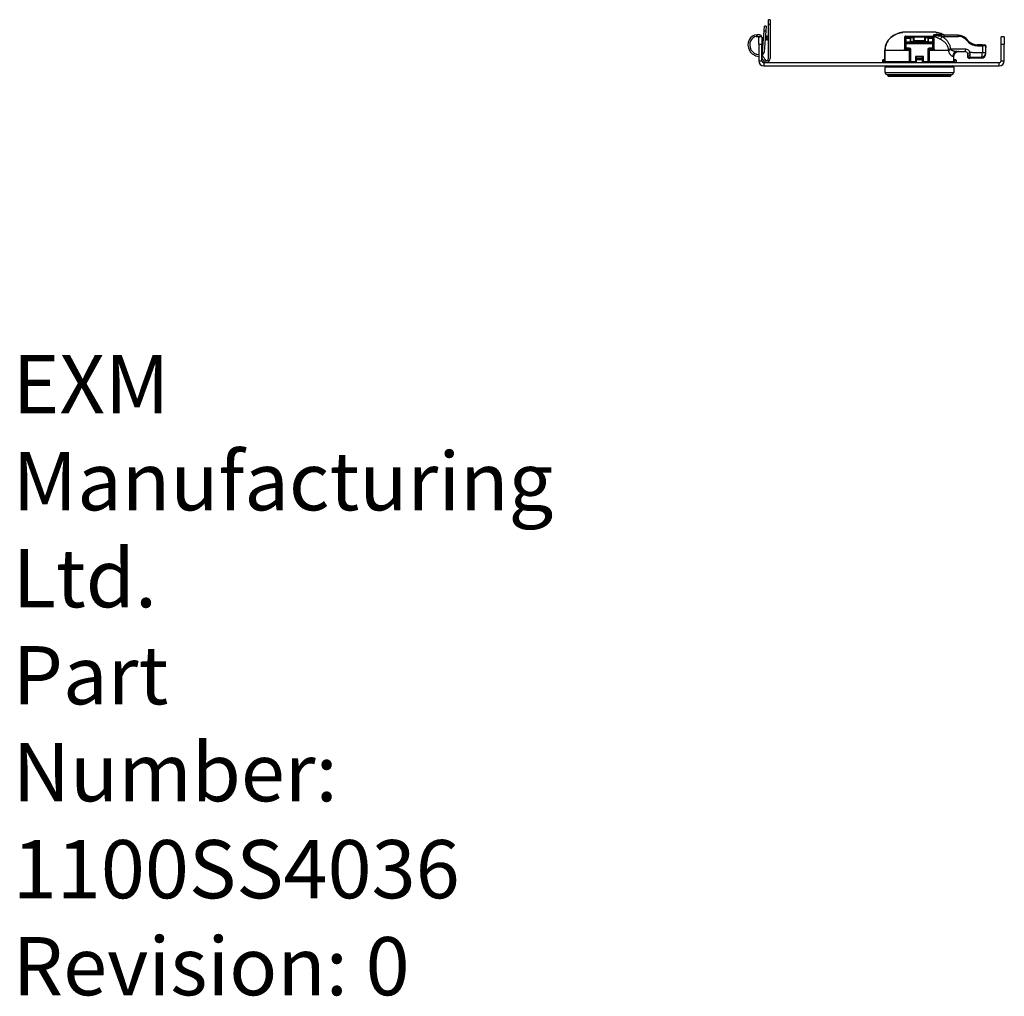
# Model space of a CAD drawing. Header units: inches. Extents: x 0 to 107, y -11 to 60.
# Tile 1 of 21: x 0 to 17, y -11 to 6. Entities that reach past the tile are written whole.
import ezdxf

# ---------------------------------------------------------------- set-up
doc = ezdxf.new("R2010")
doc.units = ezdxf.units.IN
doc.header["$MEASUREMENT"] = 0
doc.layers.get('0').update_dxf_attribs({"lineweight": 25})
doc.layers.add('Visible Edges(ANSI)', color=7, linetype='Continuous', lineweight=25)
doc.layers.add('Visible Tangent Edges(ANSI)', color=7, linetype='Continuous', lineweight=25)
doc.styles.get("Standard").update_dxf_attribs({"font": 'arialbd.ttf'})

msp = doc.modelspace()

# ---------------------------------------------------------------- linework, layer by layer
at = {"layer": 'Visible Edges(ANSI)'}
for p, q in [((13.018, 5.765), (12.989, 5.765)), ((12.989, 5.686), (12.989, 5.765)), ((13.018, 5.765), (13.018, 5.686)), ((12.915, 5.576), (12.92, 5.655)), ((12.95, 5.653), (12.92, 5.655)), ((12.95, 5.653), (12.944, 5.574)), ((12.989, 5.096), (12.989, 5.686)), ((13.018, 5.686), (13.018, 5.096)), ((12.824, 5.345), (12.824, 5.47)), ((12.879, 5.47), (12.824, 5.47)), ((12.864, 5.47), (12.873, 5.489)), ((12.866, 5.492), (12.873, 5.489)), ((12.879, 5.47), (12.879, 5.345)), ((12.89, 5.224), (12.915, 5.576)), ((12.944, 5.574), (12.919, 5.221)), ((12.943, 5.439), (12.935, 5.45)), ((12.982, 5.485), (12.94, 5.435)), ((12.94, 5.435), (12.962, 5.416)), ((12.945, 5.487), (12.963, 5.463)), ((12.96, 5.417), (12.957, 5.421)), ((12.961, 5.417), (12.96, 5.417)), ((12.962, 5.416), (12.989, 5.448)), ((12.984, 5.434), (12.968, 5.423)), ((12.981, 5.438), (12.984, 5.434)), ((15.866, 5.55), (15.301, 5.55)), ((15.343, 5.269), (15.343, 5.453)), ((15.348, 5.436), (15.348, 5.377)), ((15.815, 5.463), (15.353, 5.463)), ((15.358, 5.446), (15.426, 5.446)), ((15.426, 5.463), (15.426, 5.392)), ((15.486, 5.41), (15.486, 5.463)), ((15.682, 5.463), (15.682, 5.41)), ((15.741, 5.392), (15.741, 5.463)), ((15.741, 5.446), (15.81, 5.446)), ((15.82, 5.377), (15.82, 5.436)), ((15.825, 5.453), (15.825, 5.269)), ((16.25, 5.498), (15.907, 5.498)), ((16.437, 5.392), (16.39, 5.44)), ((17.044, 5.47), (16.989, 5.47)), ((16.989, 5.345), (16.989, 5.47)), ((17.044, 5.47), (17.044, 5.345)), ((12.824, 5.345), (12.824, 5.056)), ((12.879, 5.056), (12.879, 5.345)), ((15.348, 5.377), (15.348, 5.358)), ((15.348, 5.358), (15.348, 5.273)), ((15.81, 5.368), (15.358, 5.368)), ((15.358, 5.264), (15.417, 5.264)), ((15.422, 5.249), (15.422, 5.256)), ((15.422, 5.235), (15.422, 5.249)), ((15.426, 5.254), (15.426, 5.039)), ((15.436, 5.382), (15.732, 5.382)), ((15.741, 5.039), (15.741, 5.254)), ((15.746, 5.256), (15.746, 5.249)), ((15.746, 5.249), (15.746, 5.235)), ((15.751, 5.264), (15.81, 5.264)), ((15.82, 5.358), (15.82, 5.377)), ((15.82, 5.273), (15.82, 5.358)), ((16.662, 5.335), (16.576, 5.335)), ((16.662, 5.335), (16.706, 5.335)), ((16.726, 5.198), (16.726, 5.289)), ((16.989, 5.056), (16.989, 5.345)), ((17.044, 5.056), (17.044, 5.345)), ((12.898, 5.069), (12.881, 5.106)), ((12.908, 5.118), (12.925, 5.082)), ((14.963, 5.08), (14.984, 5.081)), ((14.993, 5.081), (14.984, 5.081)), ((14.993, 5.235), (14.993, 5.048)), ((15.422, 5.048), (15.422, 5.235)), ((15.525, 5.114), (15.525, 5.081)), ((15.525, 5.081), (15.525, 5.025)), ((15.643, 5.081), (15.643, 5.114)), ((15.643, 5.025), (15.643, 5.081)), ((15.746, 5.235), (15.746, 5.048)), ((16.179, 5.048), (16.179, 5.138)), ((16.184, 5.081), (16.179, 5.081)), ((16.184, 5.081), (16.205, 5.08)), ((16.231, 5.217), (16.371, 5.217)), ((16.411, 5.177), (16.411, 5.16)), ((16.411, 5.16), (16.411, 5.139)), ((16.649, 5.104), (16.451, 5.1)), ((16.726, 5.183), (16.726, 5.198)), ((16.958, 5.025), (12.91, 5.025)), ((12.91, 4.97), (16.958, 4.97)), ((14.954, 5.025), (14.954, 5.07)), ((14.993, 4.95), (14.993, 4.86)), ((15.412, 5.038), (15.003, 5.038)), ((15.2, 5.029), (15.515, 5.029)), ((15.412, 5.038), (15.426, 5.038)), ((15.653, 5.029), (15.968, 5.029)), ((15.741, 5.038), (15.756, 5.038)), ((16.169, 5.038), (15.756, 5.038)), ((16.175, 4.95), (16.175, 4.86)), ((16.214, 5.07), (16.214, 5.025)), ((16.097, 4.789), (15.071, 4.789))]:
    msp.add_line(p, q, dxfattribs=at)
at = {"layer": 'Visible Edges(ANSI)', "flags": 128}
for points in [[(12.78, 5.476), (12.783, 5.477), (12.786, 5.477), (12.789, 5.477), (12.792, 5.477), (12.795, 5.478), (12.798, 5.478), (12.801, 5.478), (12.804, 5.478), (12.807, 5.477), (12.81, 5.477), (12.813, 5.477), (12.815, 5.477), (12.818, 5.476), (12.821, 5.476), (12.823, 5.475), (12.826, 5.475), (12.828, 5.474), (12.831, 5.474), (12.833, 5.473), (12.836, 5.473), (12.838, 5.472), (12.84, 5.471), (12.842, 5.471), (12.844, 5.47)], [(12.866, 5.492), (12.865, 5.493), (12.863, 5.494), (12.861, 5.495), (12.859, 5.496), (12.857, 5.496), (12.855, 5.497), (12.852, 5.498), (12.85, 5.499), (12.847, 5.5), (12.844, 5.501), (12.841, 5.502), (12.838, 5.502), (12.835, 5.503), (12.831, 5.504), (12.828, 5.505), (12.824, 5.505), (12.821, 5.506), (12.817, 5.506), (12.813, 5.507), (12.809, 5.507), (12.806, 5.507), (12.802, 5.507), (12.798, 5.507), (12.794, 5.507)], [(15.27, 5.543), (15.243, 5.537), (15.216, 5.529), (15.19, 5.519), (15.164, 5.507), (15.14, 5.494), (15.116, 5.478), (15.095, 5.46), (15.074, 5.44), (15.056, 5.418), (15.04, 5.395), (15.026, 5.371), (15.014, 5.345), (15.005, 5.318), (14.998, 5.291), (14.994, 5.263), (14.993, 5.235)], [(15.27, 5.543), (15.275, 5.544), (15.28, 5.544), (15.284, 5.545), (15.288, 5.546), (15.292, 5.547), (15.295, 5.547), (15.297, 5.548), (15.297, 5.548)], [(15.295, 5.547), (15.29, 5.546), (15.284, 5.545), (15.278, 5.544), (15.27, 5.543)], [(15.343, 5.453), (15.343, 5.454), (15.343, 5.454), (15.343, 5.455), (15.343, 5.455), (15.343, 5.456), (15.343, 5.456), (15.344, 5.457), (15.344, 5.457), (15.344, 5.458), (15.344, 5.458), (15.345, 5.459), (15.345, 5.459), (15.345, 5.46), (15.346, 5.46), (15.346, 5.461), (15.347, 5.461), (15.348, 5.462), (15.348, 5.462), (15.349, 5.462), (15.35, 5.463), (15.35, 5.463), (15.351, 5.463), (15.352, 5.463), (15.353, 5.463)], [(15.815, 5.463), (15.816, 5.463), (15.817, 5.463), (15.817, 5.463), (15.818, 5.463), (15.819, 5.462), (15.82, 5.462), (15.82, 5.462), (15.821, 5.461), (15.821, 5.461), (15.822, 5.46), (15.823, 5.46), (15.823, 5.459), (15.823, 5.459), (15.824, 5.458), (15.824, 5.458), (15.824, 5.457), (15.824, 5.457), (15.825, 5.456), (15.825, 5.456), (15.825, 5.455), (15.825, 5.455), (15.825, 5.454), (15.825, 5.454), (15.825, 5.453)], [(15.87, 5.548), (15.871, 5.548), (15.873, 5.547), (15.876, 5.547), (15.88, 5.546), (15.884, 5.545), (15.888, 5.544), (15.893, 5.543), (15.898, 5.543)], [(16.021, 5.498), (16.007, 5.506), (15.992, 5.513), (15.961, 5.526), (15.93, 5.536), (15.898, 5.543)], [(16.022, 5.498), (16.015, 5.498), (16.009, 5.5)], [(15.495, 5.377), (15.496, 5.377), (15.496, 5.377), (15.496, 5.376), (15.497, 5.376), (15.497, 5.376), (15.498, 5.375), (15.498, 5.375), (15.498, 5.374), (15.499, 5.374), (15.499, 5.374), (15.499, 5.373), (15.5, 5.373), (15.5, 5.372), (15.5, 5.372), (15.501, 5.371), (15.501, 5.371), (15.501, 5.371), (15.502, 5.37), (15.502, 5.37), (15.502, 5.369), (15.503, 5.369), (15.503, 5.368), (15.503, 5.368), (15.503, 5.368)], [(15.665, 5.368), (15.665, 5.368), (15.665, 5.368), (15.665, 5.369), (15.666, 5.369), (15.666, 5.37), (15.666, 5.37), (15.666, 5.371), (15.667, 5.371), (15.667, 5.371), (15.667, 5.372), (15.668, 5.372), (15.668, 5.373), (15.669, 5.373), (15.669, 5.374), (15.669, 5.374), (15.67, 5.374), (15.67, 5.375), (15.67, 5.375), (15.671, 5.376), (15.671, 5.376), (15.671, 5.376), (15.672, 5.377), (15.672, 5.377), (15.673, 5.377)], [(16.726, 5.289), (16.726, 5.302), (16.726, 5.315)], [(16.179, 5.138), (16.179, 5.141), (16.179, 5.145), (16.18, 5.148), (16.18, 5.152), (16.181, 5.156), (16.182, 5.159), (16.183, 5.162), (16.184, 5.166), (16.186, 5.169), (16.187, 5.172), (16.189, 5.175), (16.191, 5.178), (16.193, 5.181), (16.195, 5.184), (16.197, 5.187), (16.199, 5.19), (16.202, 5.192), (16.204, 5.194), (16.207, 5.197), (16.21, 5.199), (16.213, 5.201), (16.216, 5.203), (16.219, 5.205), (16.222, 5.207)], [(16.265, 5.217), (16.263, 5.217), (16.261, 5.217), (16.259, 5.216), (16.257, 5.216), (16.255, 5.216), (16.253, 5.216), (16.251, 5.216), (16.249, 5.215), (16.247, 5.215), (16.245, 5.215), (16.243, 5.214), (16.241, 5.214), (16.24, 5.214), (16.238, 5.213), (16.236, 5.213), (16.235, 5.212), (16.233, 5.212), (16.231, 5.211), (16.23, 5.21), (16.228, 5.21), (16.227, 5.209), (16.225, 5.208), (16.223, 5.208), (16.222, 5.207)], [(16.409, 5.188), (16.409, 5.187), (16.41, 5.187), (16.41, 5.187), (16.41, 5.186), (16.41, 5.186), (16.41, 5.185), (16.41, 5.185), (16.41, 5.184), (16.41, 5.184), (16.41, 5.183), (16.41, 5.183), (16.41, 5.182), (16.41, 5.182), (16.411, 5.182), (16.411, 5.181), (16.411, 5.181), (16.411, 5.18), (16.411, 5.18), (16.411, 5.179), (16.411, 5.179), (16.411, 5.179), (16.411, 5.178), (16.411, 5.178), (16.411, 5.177)], [(14.993, 5.048), (14.994, 5.044), (14.996, 5.04), (14.999, 5.039), (15.003, 5.038)], [(15.076, 5.038), (15.07, 5.037), (15.064, 5.034), (15.06, 5.03), (15.057, 5.025)], [(16.111, 5.025), (16.108, 5.03), (16.104, 5.034), (16.098, 5.037), (16.092, 5.038)], [(16.169, 5.038), (16.169, 5.038), (16.17, 5.038), (16.171, 5.038), (16.171, 5.038), (16.172, 5.038), (16.172, 5.039), (16.173, 5.039), (16.174, 5.039), (16.174, 5.039), (16.175, 5.04), (16.175, 5.04), (16.176, 5.041), (16.176, 5.041), (16.177, 5.042), (16.177, 5.042), (16.178, 5.043), (16.178, 5.043), (16.178, 5.044), (16.178, 5.044), (16.179, 5.045), (16.179, 5.046), (16.179, 5.046), (16.179, 5.047), (16.179, 5.048)]]:
    msp.add_lwpolyline(points, dxfattribs=at)
at = {"layer": 'Visible Edges(ANSI)'}
for centre, radius, start, end in [((12.835, 5.332), 0.197, 153.245, 266.7696), ((12.8, 5.35), 0.157, 92.0902, 153.245), ((12.8, 5.35), 0.128, 99.0892, 153.245), ((12.971, 5.505), 0.0315, 176, 216), ((12.957, 5.505), 0.0315, 320, 0), ((15.301, 5.54), 0.00925, 90, 131.9303), ((15.358, 5.436), 0.00984, 90, 180), ((15.81, 5.436), 0.00984, 0, 90), ((15.866, 5.54), 0.00984, 49.4973, 90), ((16.25, 5.301), 0.197, 45, 90), ((12.835, 5.332), 0.167, 153.245, 266.1988), ((15.358, 5.358), 0.00984, 90, 180), ((15.358, 5.273), 0.00984, 180, 270), ((15.417, 5.254), 0.00984, 0, 90), ((15.436, 5.392), 0.00984, 180, 270), ((15.732, 5.392), 0.00984, 270, 0), ((15.751, 5.254), 0.00984, 90, 180), ((15.81, 5.358), 0.00984, 0, 90), ((15.81, 5.273), 0.00984, 270, 0), ((16.576, 5.532), 0.197, 225, 270), ((16.706, 5.315), 0.0197, 0, 90), ((12.827, 5.228), 0.0634, 265.4012, 267.5032), ((12.827, 5.228), 0.0634, 325.4262, 356), ((12.835, 5.084), 0.0807, 25, 57.0234), ((12.835, 5.084), 0.0511, 25, 30.8443), ((12.828, 5.227), 0.0917, 304.2652, 356), ((12.956, 5.096), 0.063, 205, 0), ((12.956, 5.096), 0.0335, 205, 0), ((14.964, 5.07), 0.00984, 93, 180), ((16.204, 5.07), 0.00984, 0, 87), ((16.371, 5.177), 0.0394, 15.7452, 90), ((16.45, 5.139), 0.0394, 180, 271.4321), ((16.647, 5.183), 0.0787, 271.4321, 0), ((12.91, 5.056), 0.086, 180, 270), ((12.91, 5.056), 0.031, 180, 270), ((15.013, 4.95), 0.0197, 90, 180), ((15.2, 5.019), 0.00984, 90, 143.9848), ((15.412, 5.048), 0.00984, 270, 0), ((15.417, 5.039), 0.00984, 270, 0), ((15.515, 5.039), 0.00984, 270, 0), ((15.653, 5.039), 0.00984, 180, 270), ((15.751, 5.039), 0.00984, 180, 270), ((15.756, 5.048), 0.00984, 180, 270), ((15.968, 5.019), 0.00984, 36.0152, 90), ((16.155, 4.95), 0.0197, 0, 90), ((16.958, 5.056), 0.086, 270, 0), ((16.958, 5.056), 0.031, 270, 0), ((15.033, 4.86), 0.0394, 180, 255.7065), ((15.018, 4.802), 0.0197, 25.8305, 75.7065), ((15.071, 4.828), 0.0394, 205.8305, 270), ((16.097, 4.828), 0.0394, 270, 334.1695), ((16.15, 4.802), 0.0197, 104.2935, 154.1695), ((16.135, 4.86), 0.0394, 284.2935, 0)]:
    msp.add_arc(centre, radius, start, end, dxfattribs=at)
at = {"layer": 'Visible Tangent Edges(ANSI)'}
for p, q in [((12.989, 5.686), (13.018, 5.686)), ((12.794, 5.507), (12.78, 5.476)), ((12.915, 5.576), (12.944, 5.574)), ((15.27, 5.543), (15.27, 5.543)), ((15.343, 5.453), (15.353, 5.453)), ((15.35, 5.481), (15.818, 5.481)), ((15.353, 5.453), (15.353, 5.463)), ((15.353, 5.453), (15.371, 5.453)), ((15.353, 5.445), (15.353, 5.453)), ((15.358, 5.377), (15.358, 5.446)), ((15.371, 5.453), (15.371, 5.463)), ((15.436, 5.463), (15.436, 5.46)), ((15.436, 5.383), (15.436, 5.46)), ((15.436, 5.46), (15.476, 5.46)), ((15.476, 5.46), (15.476, 5.463)), ((15.476, 5.46), (15.476, 5.401)), ((15.495, 5.401), (15.495, 5.463)), ((15.673, 5.463), (15.673, 5.401)), ((15.692, 5.463), (15.692, 5.46)), ((15.692, 5.401), (15.692, 5.46)), ((15.692, 5.46), (15.732, 5.46)), ((15.732, 5.46), (15.732, 5.463)), ((15.732, 5.46), (15.732, 5.383)), ((15.797, 5.463), (15.797, 5.453)), ((15.797, 5.453), (15.815, 5.453)), ((15.81, 5.446), (15.81, 5.377)), ((15.815, 5.463), (15.815, 5.453)), ((15.815, 5.453), (15.825, 5.453)), ((15.815, 5.453), (15.815, 5.445)), ((15.882, 5.508), (15.997, 5.508)), ((15.898, 5.543), (15.898, 5.543)), ((15.968, 5.478), (16.256, 5.478)), ((16.381, 5.426), (16.428, 5.378)), ((12.824, 5.345), (12.879, 5.345)), ((15.329, 5.25), (15.329, 5.259)), ((15.348, 5.276), (15.343, 5.276)), ((15.358, 5.377), (15.348, 5.377)), ((15.358, 5.358), (15.348, 5.358)), ((15.348, 5.273), (15.358, 5.273)), ((15.353, 5.259), (15.353, 5.265)), ((15.495, 5.377), (15.358, 5.377)), ((15.358, 5.368), (15.358, 5.377)), ((15.358, 5.358), (15.358, 5.368)), ((15.358, 5.358), (15.81, 5.358)), ((15.358, 5.273), (15.358, 5.358)), ((15.417, 5.273), (15.358, 5.273)), ((15.358, 5.264), (15.358, 5.273)), ((15.409, 5.25), (15.409, 5.235)), ((15.412, 5.264), (15.412, 5.259)), ((15.417, 5.273), (15.417, 5.264)), ((15.422, 5.256), (15.424, 5.261)), ((15.436, 5.254), (15.426, 5.254)), ((15.436, 5.383), (15.436, 5.382)), ((15.732, 5.383), (15.436, 5.383)), ((15.436, 5.039), (15.436, 5.254)), ((15.495, 5.392), (15.495, 5.401)), ((15.673, 5.401), (15.495, 5.401)), ((15.495, 5.392), (15.673, 5.392)), ((15.495, 5.377), (15.495, 5.368)), ((15.673, 5.401), (15.673, 5.392)), ((15.673, 5.368), (15.673, 5.377)), ((15.81, 5.377), (15.673, 5.377)), ((15.732, 5.382), (15.732, 5.383)), ((15.732, 5.254), (15.732, 5.039)), ((15.741, 5.254), (15.732, 5.254)), ((15.744, 5.261), (15.746, 5.256)), ((15.81, 5.273), (15.751, 5.273)), ((15.751, 5.264), (15.751, 5.273)), ((15.756, 5.259), (15.756, 5.264)), ((15.759, 5.235), (15.759, 5.25)), ((15.81, 5.377), (15.82, 5.377)), ((15.81, 5.377), (15.81, 5.368)), ((15.81, 5.368), (15.81, 5.358)), ((15.82, 5.358), (15.81, 5.358)), ((15.81, 5.358), (15.81, 5.273)), ((15.81, 5.273), (15.81, 5.264)), ((15.81, 5.273), (15.82, 5.273)), ((15.815, 5.265), (15.815, 5.259)), ((15.825, 5.276), (15.82, 5.276)), ((15.839, 5.259), (15.839, 5.25)), ((16.382, 5.256), (16.123, 5.256)), ((16.581, 5.315), (16.667, 5.315)), ((16.667, 5.315), (16.667, 5.198)), ((16.725, 5.315), (16.667, 5.315)), ((16.725, 5.315), (16.726, 5.315)), ((16.989, 5.345), (17.044, 5.345)), ((14.984, 5.071), (14.984, 5.081)), ((14.993, 5.235), (14.993, 5.235)), ((14.993, 5.048), (14.993, 5.235)), ((15.409, 5.235), (14.993, 5.235)), ((15.409, 5.235), (15.409, 5.048)), ((15.422, 5.235), (15.409, 5.235)), ((15.534, 5.125), (15.515, 5.135)), ((15.515, 5.135), (15.525, 5.116)), ((15.653, 5.135), (15.515, 5.135)), ((15.515, 5.135), (15.515, 5.039)), ((15.525, 5.081), (15.535, 5.081)), ((15.534, 5.125), (15.634, 5.125)), ((15.535, 5.09), (15.535, 5.124)), ((15.535, 5.09), (15.535, 5.081)), ((15.633, 5.09), (15.535, 5.09)), ((15.535, 5.025), (15.535, 5.081)), ((15.535, 5.081), (15.633, 5.081)), ((15.633, 5.124), (15.633, 5.09)), ((15.633, 5.081), (15.633, 5.09)), ((15.633, 5.081), (15.633, 5.025)), ((15.633, 5.081), (15.643, 5.081)), ((15.653, 5.135), (15.634, 5.125)), ((15.643, 5.116), (15.653, 5.135)), ((15.653, 5.039), (15.653, 5.135)), ((15.759, 5.235), (15.746, 5.235)), ((16.084, 5.235), (15.759, 5.235)), ((15.759, 5.048), (15.759, 5.235)), ((16.179, 5.138), (16.159, 5.138)), ((16.184, 5.081), (16.184, 5.071)), ((16.451, 5.1), (16.452, 5.122)), ((16.726, 5.198), (16.667, 5.198)), ((12.824, 5.056), (12.879, 5.056)), ((12.91, 5.025), (12.91, 4.97)), ((14.975, 5.071), (14.954, 5.07)), ((14.975, 5.071), (14.975, 5.025)), ((14.984, 5.071), (14.975, 5.071)), ((14.984, 5.025), (14.984, 5.071)), ((14.984, 5.071), (14.993, 5.071)), ((14.993, 5.048), (14.993, 5.048)), ((14.993, 5.048), (15.409, 5.048)), ((16.175, 4.95), (14.993, 4.95)), ((15.409, 5.048), (15.422, 5.048)), ((15.426, 5.048), (15.422, 5.048)), ((15.427, 5.039), (15.426, 5.039)), ((15.436, 5.039), (15.427, 5.039)), ((15.515, 5.039), (15.436, 5.039)), ((15.436, 5.039), (15.436, 5.029)), ((15.515, 5.029), (15.515, 5.039)), ((15.525, 5.039), (15.515, 5.039)), ((15.653, 5.039), (15.643, 5.039)), ((15.732, 5.039), (15.653, 5.039)), ((15.653, 5.039), (15.653, 5.029)), ((15.732, 5.029), (15.732, 5.039)), ((15.741, 5.039), (15.732, 5.039)), ((15.746, 5.048), (15.741, 5.048)), ((15.741, 5.039), (15.741, 5.039)), ((15.746, 5.048), (15.759, 5.048)), ((15.759, 5.048), (16.179, 5.048)), ((16.179, 5.071), (16.184, 5.071)), ((16.184, 5.071), (16.184, 5.025)), ((16.193, 5.071), (16.184, 5.071)), ((16.193, 5.025), (16.193, 5.071)), ((16.214, 5.07), (16.193, 5.071)), ((16.958, 4.97), (16.958, 5.025)), ((16.989, 5.056), (17.044, 5.056)), ((14.993, 4.86), (16.175, 4.86)), ((15.023, 4.822), (16.145, 4.822)), ((16.132, 4.811), (15.036, 4.811))]:
    msp.add_line(p, q, dxfattribs=at)
at = {"layer": 'Visible Tangent Edges(ANSI)', "flags": 128}
for points in [[(14.993, 5.235), (14.994, 5.253), (14.996, 5.272), (14.999, 5.291), (15.003, 5.309), (15.008, 5.327), (15.015, 5.345), (15.022, 5.362), (15.031, 5.379), (15.04, 5.395), (15.051, 5.411), (15.062, 5.425), (15.075, 5.44), (15.088, 5.453), (15.102, 5.466), (15.117, 5.477), (15.132, 5.488), (15.148, 5.498), (15.164, 5.507), (15.181, 5.515), (15.198, 5.523), (15.216, 5.529), (15.234, 5.534), (15.252, 5.539), (15.27, 5.543)], [(15.27, 5.543), (15.272, 5.543), (15.274, 5.543), (15.276, 5.544), (15.278, 5.544), (15.28, 5.544), (15.282, 5.545), (15.283, 5.545), (15.285, 5.545), (15.287, 5.546), (15.288, 5.546), (15.29, 5.546), (15.291, 5.547), (15.293, 5.547), (15.294, 5.547), (15.295, 5.547), (15.296, 5.548), (15.297, 5.548), (15.298, 5.548), (15.299, 5.548), (15.299, 5.548), (15.3, 5.548), (15.3, 5.549), (15.3, 5.549), (15.3, 5.549)], [(15.3, 5.549), (15.3, 5.549), (15.3, 5.549), (15.3, 5.549), (15.3, 5.549), (15.3, 5.549), (15.3, 5.549), (15.3, 5.549), (15.3, 5.549), (15.301, 5.549), (15.301, 5.549), (15.301, 5.549), (15.301, 5.549), (15.301, 5.55), (15.301, 5.55), (15.301, 5.55), (15.301, 5.55), (15.301, 5.55), (15.301, 5.55), (15.301, 5.55), (15.301, 5.55), (15.301, 5.55), (15.301, 5.55), (15.301, 5.55), (15.301, 5.55)], [(15.33, 5.46), (15.33, 5.454), (15.33, 5.447), (15.33, 5.44), (15.33, 5.433), (15.329, 5.426), (15.329, 5.419), (15.329, 5.411), (15.329, 5.403), (15.329, 5.395), (15.329, 5.387), (15.329, 5.378), (15.329, 5.37), (15.329, 5.361), (15.329, 5.353), (15.329, 5.344), (15.329, 5.335), (15.329, 5.325), (15.329, 5.316), (15.329, 5.307), (15.329, 5.297), (15.329, 5.288), (15.329, 5.278), (15.329, 5.269), (15.329, 5.259)], [(15.35, 5.481), (15.348, 5.481), (15.347, 5.48), (15.345, 5.48), (15.344, 5.48), (15.342, 5.479), (15.341, 5.479), (15.34, 5.478), (15.338, 5.477), (15.337, 5.476), (15.336, 5.475), (15.335, 5.474), (15.334, 5.473), (15.333, 5.472), (15.333, 5.471), (15.332, 5.47), (15.332, 5.469), (15.331, 5.468), (15.331, 5.467), (15.33, 5.466), (15.33, 5.465), (15.33, 5.463), (15.33, 5.462), (15.33, 5.461), (15.33, 5.46)], [(15.371, 5.453), (15.372, 5.453), (15.373, 5.453), (15.374, 5.453), (15.375, 5.454), (15.376, 5.454), (15.376, 5.454), (15.377, 5.454), (15.378, 5.454), (15.379, 5.455), (15.38, 5.455), (15.38, 5.455), (15.381, 5.456), (15.382, 5.456), (15.383, 5.457), (15.383, 5.457), (15.384, 5.458), (15.385, 5.458), (15.385, 5.459), (15.386, 5.46), (15.386, 5.46), (15.387, 5.461), (15.387, 5.462), (15.388, 5.462), (15.388, 5.463)], [(15.78, 5.463), (15.78, 5.462), (15.78, 5.462), (15.781, 5.461), (15.781, 5.46), (15.782, 5.46), (15.783, 5.459), (15.783, 5.458), (15.784, 5.458), (15.785, 5.457), (15.785, 5.457), (15.786, 5.456), (15.787, 5.456), (15.787, 5.455), (15.788, 5.455), (15.789, 5.455), (15.79, 5.454), (15.791, 5.454), (15.791, 5.454), (15.792, 5.454), (15.793, 5.454), (15.794, 5.453), (15.795, 5.453), (15.796, 5.453), (15.797, 5.453)], [(15.838, 5.46), (15.838, 5.461), (15.838, 5.462), (15.838, 5.463), (15.838, 5.465), (15.837, 5.466), (15.837, 5.467), (15.837, 5.468), (15.836, 5.469), (15.836, 5.47), (15.835, 5.471), (15.834, 5.472), (15.834, 5.473), (15.833, 5.474), (15.832, 5.475), (15.831, 5.476), (15.83, 5.477), (15.828, 5.478), (15.827, 5.479), (15.825, 5.479), (15.824, 5.48), (15.822, 5.48), (15.821, 5.48), (15.82, 5.481), (15.818, 5.481)], [(15.882, 5.508), (15.874, 5.508), (15.866, 5.508), (15.857, 5.507), (15.849, 5.507), (15.841, 5.506), (15.834, 5.504), (15.828, 5.502), (15.825, 5.499), (15.825, 5.494), (15.828, 5.49), (15.834, 5.485), (15.841, 5.481), (15.851, 5.476), (15.861, 5.472), (15.871, 5.467), (15.88, 5.463), (15.889, 5.459), (15.897, 5.455), (15.906, 5.451), (15.915, 5.446), (15.923, 5.442), (15.932, 5.438), (15.94, 5.434), (15.948, 5.429)], [(15.968, 5.478), (15.959, 5.479), (15.949, 5.48), (15.94, 5.481), (15.93, 5.482), (15.92, 5.483), (15.911, 5.484), (15.901, 5.485), (15.892, 5.486), (15.882, 5.487), (15.871, 5.488), (15.86, 5.49), (15.851, 5.491), (15.843, 5.492), (15.837, 5.493), (15.835, 5.494), (15.837, 5.495), (15.842, 5.496), (15.849, 5.497), (15.857, 5.497), (15.867, 5.497), (15.877, 5.497), (15.887, 5.497), (15.897, 5.498), (15.907, 5.498)], [(15.839, 5.259), (15.839, 5.269), (15.839, 5.278), (15.839, 5.288), (15.839, 5.297), (15.839, 5.307), (15.839, 5.316), (15.839, 5.325), (15.839, 5.334), (15.839, 5.343), (15.839, 5.352), (15.839, 5.361), (15.839, 5.37), (15.839, 5.378), (15.839, 5.387), (15.839, 5.395), (15.839, 5.403), (15.839, 5.411), (15.839, 5.419), (15.838, 5.426), (15.838, 5.433), (15.838, 5.44), (15.838, 5.447), (15.838, 5.454), (15.838, 5.46)], [(15.866, 5.55), (15.866, 5.55), (15.866, 5.55), (15.867, 5.55), (15.867, 5.55), (15.867, 5.55), (15.867, 5.55), (15.867, 5.55), (15.867, 5.55), (15.867, 5.55), (15.867, 5.55), (15.867, 5.55), (15.867, 5.549), (15.867, 5.549), (15.867, 5.549), (15.867, 5.549), (15.867, 5.549), (15.867, 5.549), (15.867, 5.549), (15.867, 5.549), (15.867, 5.549), (15.867, 5.549), (15.867, 5.549), (15.867, 5.549), (15.867, 5.549)], [(15.867, 5.549), (15.867, 5.549), (15.867, 5.549), (15.868, 5.548), (15.868, 5.548), (15.869, 5.548), (15.87, 5.548), (15.87, 5.548), (15.871, 5.548), (15.872, 5.547), (15.874, 5.547), (15.875, 5.547), (15.876, 5.547), (15.878, 5.546), (15.879, 5.546), (15.881, 5.546), (15.883, 5.545), (15.884, 5.545), (15.886, 5.545), (15.888, 5.544), (15.89, 5.544), (15.892, 5.544), (15.894, 5.543), (15.896, 5.543), (15.898, 5.543)], [(15.898, 5.543), (15.903, 5.542), (15.908, 5.54), (15.914, 5.539), (15.919, 5.538), (15.924, 5.537), (15.93, 5.535), (15.935, 5.534), (15.94, 5.532), (15.945, 5.531), (15.951, 5.529), (15.956, 5.527), (15.961, 5.526), (15.966, 5.524), (15.971, 5.522), (15.977, 5.52), (15.982, 5.517), (15.987, 5.515), (15.992, 5.513), (15.997, 5.511), (16.001, 5.508), (16.006, 5.506), (16.011, 5.503), (16.016, 5.5), (16.021, 5.498)], [(15.948, 5.429), (15.957, 5.425), (15.966, 5.42), (15.974, 5.415), (15.982, 5.409), (15.99, 5.403), (15.998, 5.398), (16.005, 5.391), (16.012, 5.385), (16.019, 5.378), (16.026, 5.371), (16.032, 5.364), (16.039, 5.356), (16.044, 5.349), (16.05, 5.341), (16.055, 5.333), (16.059, 5.324), (16.064, 5.316), (16.067, 5.307), (16.071, 5.298), (16.074, 5.289), (16.076, 5.28), (16.078, 5.271), (16.08, 5.261), (16.081, 5.252)], [(16.123, 5.256), (16.121, 5.268), (16.12, 5.28), (16.117, 5.291), (16.114, 5.303), (16.111, 5.314), (16.107, 5.325), (16.102, 5.336), (16.097, 5.347), (16.092, 5.357), (16.086, 5.367), (16.079, 5.377), (16.073, 5.387), (16.066, 5.396), (16.058, 5.405), (16.05, 5.414), (16.042, 5.422), (16.034, 5.43), (16.025, 5.438), (16.016, 5.446), (16.007, 5.453), (15.998, 5.459), (15.988, 5.466), (15.978, 5.472), (15.968, 5.478)], [(15.997, 5.508), (15.998, 5.508), (15.999, 5.507), (15.999, 5.507), (16, 5.506), (16.001, 5.506), (16.002, 5.506), (16.003, 5.505), (16.004, 5.505), (16.005, 5.504), (16.006, 5.504), (16.007, 5.503), (16.008, 5.503), (16.009, 5.503), (16.01, 5.502), (16.011, 5.502), (16.012, 5.501), (16.013, 5.501), (16.014, 5.5), (16.015, 5.5), (16.016, 5.499), (16.017, 5.499), (16.018, 5.499), (16.019, 5.498), (16.02, 5.498)], [(16.009, 5.5), (16.009, 5.501), (16.008, 5.501), (16.008, 5.501), (16.007, 5.501), (16.007, 5.502), (16.006, 5.502), (16.005, 5.502), (16.005, 5.503), (16.004, 5.503), (16.004, 5.503), (16.003, 5.503), (16.003, 5.504), (16.002, 5.504), (16.002, 5.504), (16.001, 5.505), (16.001, 5.505), (16, 5.505), (16, 5.506), (15.999, 5.506), (15.999, 5.507), (15.998, 5.507), (15.998, 5.507), (15.997, 5.508), (15.997, 5.508)], [(15.997, 5.508), (15.997, 5.507), (15.998, 5.506), (15.999, 5.506), (16, 5.505), (16.001, 5.504), (16.002, 5.504), (16.003, 5.503), (16.004, 5.502), (16.005, 5.502), (16.006, 5.501), (16.007, 5.501), (16.008, 5.5), (16.01, 5.5), (16.011, 5.499), (16.012, 5.499), (16.013, 5.499), (16.014, 5.498), (16.015, 5.498), (16.016, 5.498), (16.017, 5.498), (16.019, 5.498), (16.02, 5.498), (16.021, 5.498), (16.022, 5.498)], [(15.342, 5.268), (15.341, 5.268), (15.341, 5.268), (15.34, 5.268), (15.34, 5.267), (15.339, 5.267), (15.339, 5.266), (15.338, 5.265), (15.338, 5.265), (15.337, 5.264), (15.337, 5.263), (15.336, 5.262), (15.336, 5.262), (15.335, 5.261), (15.334, 5.26), (15.334, 5.259), (15.333, 5.258), (15.333, 5.257), (15.332, 5.256), (15.332, 5.255), (15.331, 5.254), (15.331, 5.253), (15.33, 5.252), (15.329, 5.251), (15.329, 5.25)], [(15.329, 5.25), (15.33, 5.25), (15.331, 5.251), (15.332, 5.251), (15.333, 5.252), (15.334, 5.252), (15.335, 5.253), (15.336, 5.253), (15.337, 5.254), (15.338, 5.254), (15.339, 5.255), (15.34, 5.255), (15.341, 5.256), (15.342, 5.256), (15.343, 5.257), (15.344, 5.257), (15.345, 5.257), (15.346, 5.258), (15.346, 5.258), (15.347, 5.258), (15.348, 5.259), (15.349, 5.259), (15.349, 5.259), (15.35, 5.259), (15.35, 5.259)], [(15.329, 5.25), (15.332, 5.25), (15.336, 5.25), (15.339, 5.25), (15.342, 5.25), (15.345, 5.25), (15.349, 5.25), (15.352, 5.25), (15.355, 5.25), (15.359, 5.25), (15.362, 5.25), (15.365, 5.25), (15.369, 5.25), (15.372, 5.25), (15.375, 5.25), (15.379, 5.25), (15.382, 5.25), (15.385, 5.25), (15.389, 5.25), (15.392, 5.25), (15.395, 5.25), (15.399, 5.25), (15.402, 5.25), (15.406, 5.25), (15.409, 5.25)], [(15.343, 5.269), (15.343, 5.269), (15.343, 5.269), (15.343, 5.269), (15.343, 5.269), (15.343, 5.269), (15.343, 5.269), (15.343, 5.269), (15.343, 5.269), (15.343, 5.269), (15.343, 5.269), (15.343, 5.269), (15.343, 5.269), (15.342, 5.269), (15.342, 5.269), (15.342, 5.269), (15.342, 5.269), (15.342, 5.269), (15.342, 5.269), (15.342, 5.268), (15.342, 5.268), (15.342, 5.268), (15.342, 5.268), (15.342, 5.268), (15.342, 5.268)], [(15.35, 5.259), (15.351, 5.259), (15.351, 5.259), (15.351, 5.259), (15.351, 5.259), (15.351, 5.259), (15.351, 5.259), (15.352, 5.259), (15.352, 5.259), (15.352, 5.259), (15.352, 5.259), (15.352, 5.259), (15.352, 5.259), (15.352, 5.259), (15.352, 5.259), (15.352, 5.259), (15.352, 5.259), (15.352, 5.259), (15.353, 5.259), (15.353, 5.259), (15.353, 5.259), (15.353, 5.259), (15.353, 5.259), (15.353, 5.259), (15.353, 5.259)], [(15.412, 5.259), (15.409, 5.259), (15.407, 5.259), (15.404, 5.259), (15.401, 5.259), (15.399, 5.259), (15.396, 5.259), (15.394, 5.259), (15.391, 5.259), (15.389, 5.259), (15.386, 5.259), (15.383, 5.259), (15.381, 5.259), (15.378, 5.259), (15.376, 5.259), (15.373, 5.259), (15.371, 5.259), (15.368, 5.259), (15.366, 5.259), (15.363, 5.259), (15.36, 5.259), (15.358, 5.259), (15.355, 5.259), (15.353, 5.259), (15.35, 5.259)], [(15.818, 5.259), (15.815, 5.259), (15.813, 5.259), (15.81, 5.259), (15.807, 5.259), (15.805, 5.259), (15.802, 5.259), (15.8, 5.259), (15.797, 5.259), (15.795, 5.259), (15.792, 5.259), (15.79, 5.259), (15.787, 5.259), (15.785, 5.259), (15.782, 5.259), (15.779, 5.259), (15.777, 5.259), (15.774, 5.259), (15.772, 5.259), (15.769, 5.259), (15.767, 5.259), (15.764, 5.259), (15.761, 5.259), (15.759, 5.259), (15.756, 5.259)], [(15.759, 5.25), (15.762, 5.25), (15.766, 5.25), (15.769, 5.25), (15.772, 5.25), (15.776, 5.25), (15.779, 5.25), (15.783, 5.25), (15.786, 5.25), (15.789, 5.25), (15.793, 5.25), (15.796, 5.25), (15.799, 5.25), (15.803, 5.25), (15.806, 5.25), (15.809, 5.25), (15.813, 5.25), (15.816, 5.25), (15.819, 5.25), (15.823, 5.25), (15.826, 5.25), (15.829, 5.25), (15.832, 5.25), (15.836, 5.25), (15.839, 5.25)], [(15.815, 5.259), (15.815, 5.259), (15.815, 5.259), (15.815, 5.259), (15.815, 5.259), (15.815, 5.259), (15.815, 5.259), (15.815, 5.259), (15.816, 5.259), (15.816, 5.259), (15.816, 5.259), (15.816, 5.259), (15.816, 5.259), (15.816, 5.259), (15.816, 5.259), (15.816, 5.259), (15.816, 5.259), (15.816, 5.259), (15.817, 5.259), (15.817, 5.259), (15.817, 5.259), (15.817, 5.259), (15.817, 5.259), (15.817, 5.259), (15.818, 5.259)], [(15.818, 5.259), (15.818, 5.259), (15.819, 5.259), (15.819, 5.259), (15.82, 5.259), (15.821, 5.258), (15.821, 5.258), (15.822, 5.258), (15.823, 5.257), (15.824, 5.257), (15.825, 5.257), (15.826, 5.256), (15.827, 5.256), (15.828, 5.255), (15.829, 5.255), (15.83, 5.254), (15.831, 5.254), (15.832, 5.253), (15.833, 5.253), (15.834, 5.252), (15.835, 5.252), (15.836, 5.251), (15.837, 5.251), (15.838, 5.25), (15.839, 5.25)], [(15.826, 5.268), (15.826, 5.268), (15.826, 5.268), (15.826, 5.268), (15.826, 5.268), (15.826, 5.268), (15.826, 5.269), (15.826, 5.269), (15.826, 5.269), (15.826, 5.269), (15.826, 5.269), (15.825, 5.269), (15.825, 5.269), (15.825, 5.269), (15.825, 5.269), (15.825, 5.269), (15.825, 5.269), (15.825, 5.269), (15.825, 5.269), (15.825, 5.269), (15.825, 5.269), (15.825, 5.269), (15.825, 5.269), (15.825, 5.269), (15.825, 5.269)], [(15.839, 5.25), (15.838, 5.251), (15.838, 5.252), (15.837, 5.253), (15.837, 5.254), (15.836, 5.255), (15.836, 5.256), (15.835, 5.257), (15.835, 5.258), (15.834, 5.259), (15.834, 5.26), (15.833, 5.261), (15.832, 5.262), (15.832, 5.262), (15.831, 5.263), (15.831, 5.264), (15.83, 5.265), (15.83, 5.265), (15.829, 5.266), (15.828, 5.267), (15.828, 5.267), (15.827, 5.268), (15.827, 5.268), (15.827, 5.268), (15.826, 5.268)], [(16.081, 5.252), (16.081, 5.251), (16.081, 5.25), (16.081, 5.25), (16.081, 5.249), (16.081, 5.248), (16.081, 5.247), (16.082, 5.247), (16.082, 5.246), (16.082, 5.245), (16.082, 5.245), (16.082, 5.244), (16.082, 5.243), (16.082, 5.242), (16.082, 5.242), (16.082, 5.241), (16.082, 5.24), (16.083, 5.24), (16.083, 5.239), (16.083, 5.238), (16.083, 5.238), (16.083, 5.237), (16.083, 5.236), (16.083, 5.235), (16.084, 5.235)], [(16.126, 5.249), (16.126, 5.249), (16.126, 5.25), (16.125, 5.25), (16.125, 5.25), (16.125, 5.25), (16.125, 5.251), (16.125, 5.251), (16.125, 5.251), (16.124, 5.252), (16.124, 5.252), (16.124, 5.252), (16.124, 5.252), (16.124, 5.253), (16.124, 5.253), (16.124, 5.253), (16.123, 5.254), (16.123, 5.254), (16.123, 5.254), (16.123, 5.255), (16.123, 5.255), (16.123, 5.255), (16.123, 5.255), (16.123, 5.256), (16.123, 5.256)], [(16.231, 5.217), (16.227, 5.217), (16.222, 5.217), (16.217, 5.217), (16.212, 5.218), (16.207, 5.218), (16.202, 5.219), (16.197, 5.219), (16.192, 5.22), (16.188, 5.221), (16.183, 5.222), (16.178, 5.223), (16.173, 5.225), (16.168, 5.226), (16.163, 5.228), (16.158, 5.229), (16.154, 5.231), (16.149, 5.233), (16.145, 5.235), (16.141, 5.237), (16.137, 5.239), (16.134, 5.241), (16.13, 5.244), (16.128, 5.246), (16.126, 5.249)], [(16.725, 5.315), (16.725, 5.314), (16.725, 5.313), (16.725, 5.312), (16.725, 5.311), (16.725, 5.31), (16.725, 5.308), (16.725, 5.307), (16.726, 5.306), (16.726, 5.305), (16.726, 5.304), (16.726, 5.303), (16.726, 5.302), (16.726, 5.301), (16.726, 5.3), (16.726, 5.299), (16.726, 5.298), (16.726, 5.296), (16.726, 5.295), (16.726, 5.294), (16.726, 5.293), (16.726, 5.292), (16.726, 5.291), (16.726, 5.29), (16.726, 5.289)], [(16.084, 5.235), (16.085, 5.227), (16.087, 5.219), (16.089, 5.212), (16.092, 5.205), (16.095, 5.198), (16.098, 5.192), (16.101, 5.186), (16.104, 5.181), (16.108, 5.176), (16.111, 5.171), (16.115, 5.166), (16.118, 5.162), (16.122, 5.158), (16.125, 5.155), (16.129, 5.152), (16.133, 5.149), (16.136, 5.146), (16.14, 5.144), (16.143, 5.142), (16.146, 5.141), (16.15, 5.14), (16.153, 5.139), (16.156, 5.138), (16.159, 5.138)], [(16.452, 5.122), (16.453, 5.122), (16.453, 5.123), (16.453, 5.124), (16.453, 5.125), (16.454, 5.126), (16.454, 5.127), (16.454, 5.128), (16.455, 5.129), (16.455, 5.13), (16.455, 5.131), (16.456, 5.133), (16.456, 5.134), (16.456, 5.135), (16.456, 5.137), (16.457, 5.139), (16.457, 5.14), (16.457, 5.142), (16.457, 5.144), (16.458, 5.146), (16.458, 5.148), (16.458, 5.15), (16.458, 5.152), (16.458, 5.154), (16.459, 5.156)], [(16.452, 5.122), (16.461, 5.122), (16.469, 5.122), (16.477, 5.122), (16.485, 5.122), (16.494, 5.122), (16.502, 5.122), (16.51, 5.122), (16.519, 5.122), (16.527, 5.122), (16.535, 5.121), (16.543, 5.121), (16.552, 5.121), (16.56, 5.121), (16.568, 5.121), (16.577, 5.121), (16.585, 5.121), (16.593, 5.121), (16.601, 5.121), (16.61, 5.121), (16.618, 5.121), (16.626, 5.121), (16.635, 5.121), (16.643, 5.121), (16.651, 5.121)], [(16.459, 5.156), (16.459, 5.158), (16.459, 5.159), (16.459, 5.161), (16.459, 5.163), (16.459, 5.164), (16.459, 5.166), (16.459, 5.168), (16.459, 5.169), (16.459, 5.171), (16.459, 5.173), (16.459, 5.175), (16.459, 5.177), (16.459, 5.178), (16.459, 5.18), (16.459, 5.182), (16.459, 5.184), (16.459, 5.186), (16.459, 5.188), (16.458, 5.189), (16.458, 5.191), (16.458, 5.193), (16.458, 5.195), (16.458, 5.197), (16.457, 5.199)], [(16.667, 5.198), (16.659, 5.198), (16.65, 5.198), (16.641, 5.198), (16.632, 5.198), (16.624, 5.198), (16.615, 5.198), (16.606, 5.198), (16.597, 5.198), (16.589, 5.198), (16.58, 5.198), (16.571, 5.198), (16.562, 5.198), (16.554, 5.198), (16.545, 5.198), (16.536, 5.198), (16.527, 5.198), (16.519, 5.198), (16.51, 5.198), (16.501, 5.198), (16.492, 5.199), (16.484, 5.199), (16.475, 5.199), (16.466, 5.199), (16.457, 5.199)], [(16.651, 5.121), (16.651, 5.12), (16.651, 5.118), (16.651, 5.117), (16.65, 5.116), (16.65, 5.115), (16.65, 5.114), (16.65, 5.113), (16.65, 5.112), (16.65, 5.111), (16.65, 5.11), (16.65, 5.109), (16.649, 5.109), (16.649, 5.108), (16.649, 5.107), (16.649, 5.107), (16.649, 5.106), (16.649, 5.106), (16.649, 5.106), (16.649, 5.105), (16.649, 5.105), (16.649, 5.105), (16.649, 5.105), (16.649, 5.105), (16.649, 5.104)], [(15.003, 5.038), (15.002, 5.038), (15.002, 5.038), (15.001, 5.038), (15, 5.038), (15, 5.038), (14.999, 5.039), (14.999, 5.039), (14.998, 5.039), (14.998, 5.039), (14.997, 5.04), (14.997, 5.04), (14.996, 5.041), (14.996, 5.041), (14.995, 5.042), (14.995, 5.042), (14.995, 5.043), (14.994, 5.043), (14.994, 5.044), (14.994, 5.044), (14.994, 5.045), (14.994, 5.046), (14.993, 5.046), (14.993, 5.047), (14.993, 5.048)], [(15.053, 5.038), (15.053, 5.037), (15.053, 5.037), (15.052, 5.036), (15.052, 5.036), (15.051, 5.036), (15.051, 5.035), (15.051, 5.035), (15.05, 5.034), (15.05, 5.033), (15.05, 5.033), (15.049, 5.032), (15.049, 5.032), (15.049, 5.031), (15.048, 5.031), (15.048, 5.03), (15.048, 5.03), (15.048, 5.029), (15.047, 5.028), (15.047, 5.028), (15.047, 5.027), (15.047, 5.027), (15.047, 5.026), (15.046, 5.026), (15.046, 5.025)], [(15.515, 5.029), (15.515, 5.029), (15.515, 5.029), (15.515, 5.029), (15.515, 5.029), (15.515, 5.029), (15.515, 5.029), (15.516, 5.029), (15.516, 5.028), (15.516, 5.028), (15.516, 5.028), (15.516, 5.028), (15.516, 5.028), (15.516, 5.028), (15.516, 5.028), (15.516, 5.027), (15.516, 5.027), (15.516, 5.027), (15.516, 5.027), (15.516, 5.026), (15.516, 5.026), (15.516, 5.026), (15.516, 5.026), (15.516, 5.025), (15.516, 5.025)], [(15.651, 5.025), (15.652, 5.025), (15.652, 5.026), (15.652, 5.026), (15.652, 5.026), (15.652, 5.026), (15.652, 5.027), (15.652, 5.027), (15.652, 5.027), (15.652, 5.027), (15.652, 5.028), (15.652, 5.028), (15.652, 5.028), (15.652, 5.028), (15.652, 5.028), (15.652, 5.028), (15.652, 5.028), (15.652, 5.029), (15.652, 5.029), (15.653, 5.029), (15.653, 5.029), (15.653, 5.029), (15.653, 5.029), (15.653, 5.029), (15.653, 5.029)], [(16.122, 5.025), (16.121, 5.026), (16.121, 5.026), (16.121, 5.027), (16.121, 5.027), (16.121, 5.028), (16.121, 5.028), (16.12, 5.029), (16.12, 5.03), (16.12, 5.03), (16.12, 5.031), (16.119, 5.031), (16.119, 5.032), (16.119, 5.032), (16.118, 5.033), (16.118, 5.033), (16.118, 5.034), (16.117, 5.035), (16.117, 5.035), (16.117, 5.036), (16.116, 5.036), (16.116, 5.036), (16.115, 5.037), (16.115, 5.037), (16.115, 5.038)]]:
    msp.add_lwpolyline(points, dxfattribs=at)
at = {"layer": 'Visible Tangent Edges(ANSI)'}
for centre, radius, start, end in [((15.436, 5.493), 0.0492, 216.8699, 250.3493), ((15.732, 5.493), 0.0492, 289.6507, 323.1301), ((16.256, 5.301), 0.177, 45, 90), ((15.417, 5.254), 0.0197, 0, 90), ((15.751, 5.254), 0.0197, 90, 180), ((16.382, 5.177), 0.0787, 15.7452, 90), ((16.581, 5.532), 0.217, 225, 270)]:
    msp.add_arc(centre, radius, start, end, dxfattribs=at)
for centre, major_axis, ratio, start_param, end_param in [((15.301, 5.539), (0.00925, 0), 0.999035, 1.63718, 2.017609), ((15.333, 5.453), (0.00984, 0), 0.759142, 0, 1.909035), ((15.353, 5.473), (0, -0.00984), 0.457428, 3.816692, 6.283185), ((15.436, 5.469), (-0.00984, 0), 0.909065, 0.783676, 1.570796), ((15.476, 5.469), (-0.00984, 0), 0.909065, 1.570796, 2.357916), ((15.692, 5.469), (-0.00984, 0), 0.909065, 0.783676, 1.570796), ((15.732, 5.469), (-0.00984, 0), 0.909065, 1.570796, 2.357916), ((15.815, 5.473), (0, -0.00984), 0.457428, 0, 2.466494), ((15.835, 5.453), (-0.00984, 0), 0.759142, 4.37415, 6.283185), ((15.866, 5.539), (-0.00984, 0), 0.999068, 4.273926, 4.647268), ((15.907, 5.576), (0, -0.0787), 0.631855, 5.762543, 6.283185), ((15.989, 5.478), (-0.0387, -0.0686), 0.227182, 4.840064, 5.620364), ((16.25, 5.478), (0, 0.0197), 0.258819, 4.712389, 6.283185), ((16.376, 5.426), (0.0139, 0.0139), 0.186157, 4.896439, 6.283185), ((15.35, 5.269), (0.00016, -0.00984), 0.885159, 4.753187, 6.264429), ((15.353, 5.276), (-0.00984, 0), 0.999962, 0, 1.376728), ((15.353, 5.269), (-0.00984, 0), 0.999962, 0, 1.570796), ((15.412, 5.249), (0.00002, 0.00984), 0.278036, 0.009085, 1.524636), ((15.412, 5.249), (0.00984, 0), 0.048762, 0, 1.852115), ((15.412, 5.249), (0.00984, 0), 0.999962, 0, 1.570796), ((15.412, 5.256), (0.00984, 0), 0.999962, 0, 0.805614), ((15.412, 5.256), (-0.00696, 0.00696), 0.999924, 3.927029, 4.732369), ((15.436, 5.392), (-0.00984, 0), 0.909065, 0, 1.570796), ((15.476, 5.41), (0.00984, 0), 0.909065, 4.712389, 6.283185), ((15.495, 5.401), (0.0197, 0), 0.458333, 3.141593, 4.712389), ((15.495, 5.41), (-0.00984, 0), 0.916667, 0, 1.570796), ((15.673, 5.41), (-0.00984, 0), 0.916667, 1.570796, 3.141593), ((15.673, 5.401), (0.0197, 0), 0.458333, 4.712389, 6.283185), ((15.692, 5.41), (-0.00984, 0), 0.909065, 0, 1.570796), ((15.732, 5.392), (0.00984, 0), 0.909065, 4.712389, 6.283185), ((15.756, 5.256), (-0.00984, 0), 0.999962, 5.477571, 6.283185), ((15.756, 5.256), (-0.00696, -0.00696), 0.999924, 4.692409, 5.497749), ((15.756, 5.249), (-0.00984, 0), 0.999962, 4.712389, 6.283185), ((15.756, 5.249), (-0.00984, 0), 0.048762, 4.43107, 6.283185), ((15.756, 5.249), (-0.00002, 0.00984), 0.278036, 4.758549, 6.2741), ((15.815, 5.269), (0.00984, 0), 0.999962, 4.712389, 6.283185), ((15.815, 5.276), (0.00984, 0), 0.999962, 4.906458, 6.283185), ((15.818, 5.269), (-0.00016, -0.00984), 0.885159, 0.018756, 1.529998), ((16.143, 5.256), (-0.0784, -0.0068), 0.023085, 4.973192, 5.623507), ((16.146, 5.235), (-0.0775, -0.0142), 0.228435, 4.93213, 5.607102), ((16.371, 5.256), (0, -0.0394), 0.258819, 0, 1.570796), ((16.423, 5.378), (0.0139, 0.0139), 0.186157, 4.896439, 6.283185), ((16.576, 5.315), (0, 0.0197), 0.258819, 4.712389, 6.283185), ((16.662, 5.315), (0, 0.0197), 0.258819, 4.712389, 6.283185), ((16.706, 5.315), (0, 0.0197), 0.996957, 4.712389, 6.283185), ((14.984, 5.071), (-0.00052, 0.00983), 0.967127, 0, 1.520155), ((15.534, 5.116), (-0.00696, -0.00696), 0.927173, 3.964763, 5.460015), ((15.535, 5.114), (-0.00984, 0), 0.961524, 4.712389, 6.283185), ((15.515, 5.114), (0.00984, 0), 0.571429, 0, 0.2783), ((15.535, 5.081), (-0.00984, 0), 0.961524, 4.712389, 6.283185), ((15.515, 5.124), (-0.0197, 0), 0.285714, 3.141593, 3.419892), ((15.653, 5.124), (-0.0197, 0), 0.285714, 6.004886, 6.283185), ((15.633, 5.114), (0.00984, 0), 0.961524, 0, 1.570796), ((15.633, 5.081), (0.00984, 0), 0.961524, 0, 1.570796), ((15.634, 5.116), (-0.00696, 0.00696), 0.927173, 3.964763, 5.460015), ((15.653, 5.114), (0.00984, 0), 0.571429, 2.863293, 3.141593), ((16.231, 5.138), (0, 0.0787), 0.913324, 0, 1.570796), ((16.184, 5.071), (0.00052, 0.00983), 0.967127, 4.763031, 6.283185), ((16.447, 5.199), (-0.0379, -0.0107), 0.072519, 0, 1.822555), ((16.45, 5.177), (-0.0394, 0), 0.555413, 0, 1.788276), ((16.45, 5.16), (-0.0394, 0), 0.977131, 0, 1.624443), ((16.647, 5.198), (0.0787, 0), 0.977215, 4.764708, 6.283185), ((16.647, 5.198), (-0.0004, -0.0787), 0.258816, 0.221238, 1.57199), ((15.412, 5.048), (0, -0.00984), 0.277778, 4.712389, 6.283185), ((15.418, 5.039), (0, -0.00984), 0.920068, 0, 1.570796), ((15.75, 5.039), (0, -0.00984), 0.920068, 4.712389, 6.283185), ((15.756, 5.048), (0, -0.00984), 0.277778, 0, 1.570796)]:
    msp.add_ellipse(centre, major_axis=major_axis, ratio=ratio, start_param=start_param, end_param=end_param, dxfattribs=at)

# ---------------------------------------------------------------- texts
at = {"insert": (0, 0), "char_height": 1, "attachment_point": 1}
msp.add_mtext_dynamic_manual_height_columns('EXM Manufacturing Ltd.\\PPart Number: 1100SS4036\\PRevision: 0', width=6.99098, gutter_width=1, heights=[0], dxfattribs=at).dxf.set("width", 100)

doc.saveas('drawing.dxf')
